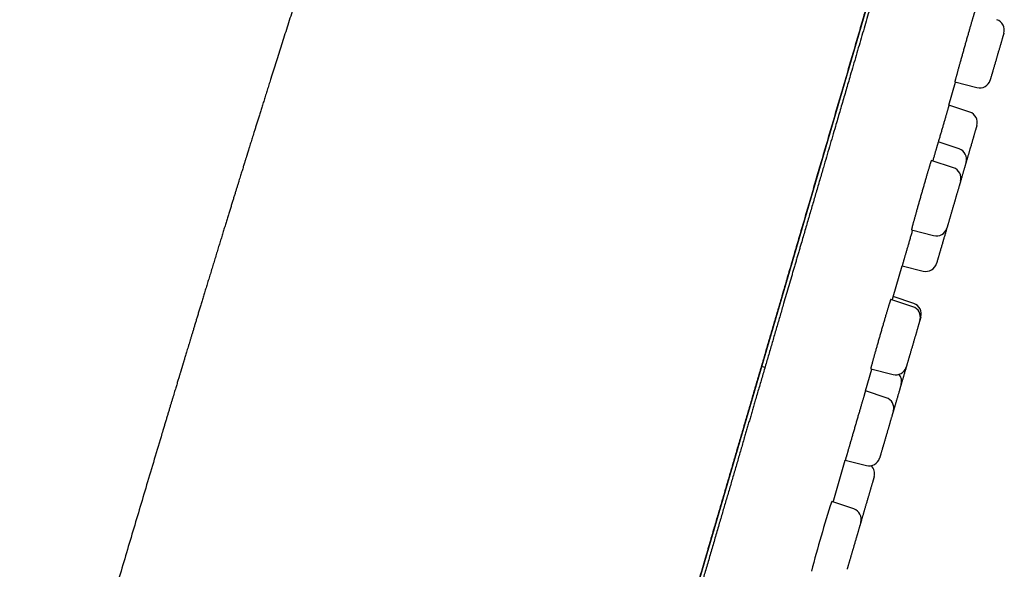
# Model space of a CAD drawing. Header units: millimetres. Extents: x 8 to 486, y 12 to 546.
# Tile 120 of 121: x 438 to 483, y 497 to 522. Entities that reach past the tile are written whole.
import ezdxf

# ---------------------------------------------------------------- set-up
doc = ezdxf.new("R2010")
doc.units = ezdxf.units.MM

msp = doc.modelspace()

# ---------------------------------------------------------------- linework, layer by layer
at = {"color": 7, "linetype": 'Continuous', "lineweight": 30}
for p, q in [((481.569, 538.907), (459.395, 463.128)), ((480.606, 518.258), (480.911, 519.313)), ((480.871, 519.323), (481.887, 519.064)), ((481.558, 517.942), (480.606, 518.258)), ((481.067, 516.263), (480.115, 516.578)), ((480.813, 515.397), (479.796, 515.733)), ((478.886, 512.553), (479.905, 512.293)), ((478.051, 509.501), (478.467, 510.92)), ((478.465, 510.92), (479.431, 510.674)), ((478.997, 509.188), (478.046, 509.503)), ((478.955, 509.045), (477.941, 509.381)), ((472.185, 506.266), (472.031, 506.31)), ((476.792, 505.196), (477.082, 506.188)), ((477.025, 506.202), (478.047, 505.942)), ((477.737, 504.884), (476.787, 505.198)), ((444.641, 503.38), (444.641, 503.379)), ((475.303, 500.109), (475.864, 502.026)), ((475.862, 502.027), (476.829, 501.78)), ((476.249, 499.796), (475.239, 500.13))]:
    msp.add_line(p, q, dxfattribs=at)
for centre, radius, start, end in [((482.638, 521.693), 0.5, 343.69, 71.69), ((482.01, 519.548), 0.5, 255.69, 343.69), ((481.401, 517.468), 0.5, 343.69, 71.69), ((480.91, 515.788), 0.5, 343.69, 71.69), ((480.656, 514.922), 0.5, 343.69, 71.69), ((480.029, 512.777), 0.5, 255.69, 343.69), ((479.555, 511.158), 0.5, 255.69, 343.69), ((478.84, 508.714), 0.5, 343.69, 71.69), ((478.798, 508.571), 0.5, 343.69, 71.69), ((478.17, 506.426), 0.5, 255.69, 343.69), ((477.937, 505.629), 0.5, 343.69, 39.9086), ((477.58, 504.409), 0.5, 343.69, 71.69), ((476.953, 502.264), 0.5, 255.69, 343.69), ((476.703, 501.413), 0.5, 343.69, 46.1978), ((534.078, 481.264), 61.789, 162.22231, 165.28991), ((476.091, 499.321), 0.5, 343.69, 71.69)]:
    msp.add_arc(centre, radius, start, end, dxfattribs=at)
for points, knots in [([(459.399, 463.141), (459.428, 463.239), (459.489, 463.447), (459.583, 463.772), (459.682, 464.109), (459.781, 464.448), (459.88, 464.786), (459.98, 465.127), (460.087, 465.491), (460.2, 465.88), (460.321, 466.293), (460.443, 466.708), (460.565, 467.126), (460.688, 467.546), (460.811, 467.967), (460.935, 468.39), (461.059, 468.814), (461.183, 469.24), (461.308, 469.666), (461.433, 470.094), (461.556, 470.514), (461.677, 470.926), (461.795, 471.33), (461.913, 471.735), (462.032, 472.139), (462.156, 472.565), (462.287, 473.011), (462.423, 473.478), (462.56, 473.944), (462.696, 474.41), (462.832, 474.874), (462.967, 475.337), (463.099, 475.787), (463.226, 476.221), (463.349, 476.642), (463.472, 477.061), (463.594, 477.478), (463.715, 477.893), (463.836, 478.307), (463.957, 478.718), (464.076, 479.127), (464.195, 479.534), (464.314, 479.939), (464.432, 480.341), (464.555, 480.765), (464.685, 481.208), (464.821, 481.672), (464.956, 482.133), (465.091, 482.594), (465.226, 483.057), (465.362, 483.521), (465.496, 483.98), (465.629, 484.434), (465.76, 484.883), (465.89, 485.327), (466.015, 485.754), (466.135, 486.164), (466.25, 486.557), (466.364, 486.946), (466.476, 487.33), (466.587, 487.709), (466.704, 488.107), (466.826, 488.525), (466.953, 488.961), (467.079, 489.389), (467.202, 489.81), (467.322, 490.222), (467.44, 490.623), (467.555, 491.015), (467.667, 491.4), (467.778, 491.78), (467.888, 492.154), (467.996, 492.523), (468.101, 492.884), (468.205, 493.237), (468.305, 493.58), (468.403, 493.914), (468.498, 494.238), (468.59, 494.554), (468.681, 494.865), (468.77, 495.17), (468.858, 495.468), (468.943, 495.759), (469.025, 496.042), (469.106, 496.316), (469.184, 496.583), (469.257, 496.832), (469.325, 497.064), (469.388, 497.281), (469.449, 497.491), (469.509, 497.694), (469.567, 497.891), (469.623, 498.083), (469.678, 498.271), (469.771, 498.591), (469.905, 499.046), (470.071, 499.615), (470.232, 500.164), (470.387, 500.694), (470.543, 501.226), (470.7, 501.762), (470.858, 502.304), (471.018, 502.85), (471.178, 503.397), (471.338, 503.946), (471.499, 504.495), (471.66, 505.045), (471.821, 505.595), (471.983, 506.147), (472.144, 506.698), (472.305, 507.25), (472.467, 507.802), (472.629, 508.354), (472.79, 508.906), (472.931, 509.387), (473.051, 509.797), (473.151, 510.138), (473.251, 510.482), (473.353, 510.831), (473.456, 511.182), (473.56, 511.536), (473.664, 511.893), (473.77, 512.254), (473.879, 512.627), (473.991, 513.01), (474.106, 513.404), (474.223, 513.803), (474.341, 514.207), (474.461, 514.615), (474.581, 515.027), (474.699, 515.431), (474.815, 515.828), (474.929, 516.216), (475.044, 516.607), (475.159, 517.001), (475.275, 517.398), (475.392, 517.797), (475.51, 518.2), (475.628, 518.604), (475.747, 519.011), (475.867, 519.42), (475.987, 519.83), (476.105, 520.235), (476.222, 520.633), (476.336, 521.024), (476.451, 521.417), (476.566, 521.811), (476.678, 522.193), (476.786, 522.563), (476.891, 522.922), (476.996, 523.281), (477.101, 523.64), (477.206, 523.997), (477.31, 524.351), (477.413, 524.704), (477.516, 525.056), (477.619, 525.409), (477.723, 525.765), (477.827, 526.12), (477.93, 526.471), (478.031, 526.816), (478.13, 527.154), (478.227, 527.485), (478.327, 527.827), (478.43, 528.179), (478.535, 528.54), (478.638, 528.893), (478.739, 529.236), (478.837, 529.571), (478.931, 529.891), (479.02, 530.197), (479.106, 530.49), (479.189, 530.775), (479.271, 531.053), (479.35, 531.325), (479.428, 531.591), (479.504, 531.851), (479.578, 532.104), (479.65, 532.35), (479.72, 532.59), (479.788, 532.823), (479.855, 533.049), (479.92, 533.272), (479.984, 533.492), (480.048, 533.709), (480.109, 533.919), (480.169, 534.122), (480.226, 534.319), (480.282, 534.51), (480.336, 534.694), (480.388, 534.873), (480.439, 535.045), (480.488, 535.212), (480.535, 535.373), (480.577, 535.518), (480.615, 535.647), (480.649, 535.762), (480.681, 535.874), (480.713, 535.982), (480.744, 536.088), (480.772, 536.184), (480.798, 536.272), (480.822, 536.354), (480.846, 536.437), (480.871, 536.521), (480.895, 536.605), (480.92, 536.69), (480.946, 536.779), (480.973, 536.872), (481.001, 536.967), (481.029, 537.063), (481.057, 537.158), (481.085, 537.254), (481.113, 537.349), (481.141, 537.444), (481.168, 537.538), (481.195, 537.631), (481.222, 537.722), (481.248, 537.812), (481.274, 537.899), (481.299, 537.985), (481.322, 538.064), (481.344, 538.137), (481.363, 538.205), (481.382, 538.27), (481.401, 538.334), (481.419, 538.395), (481.436, 538.453), (481.452, 538.508), (481.467, 538.559), (481.481, 538.608), (481.495, 538.654), (481.508, 538.699), (481.521, 538.742), (481.533, 538.783), (481.543, 538.821), (481.553, 538.854), (481.562, 538.882), (481.569, 538.907), (481.572, 538.919), (481.574, 538.925)], [0, 0, 0, 0, 0.004494, 0.009543, 0.01456, 0.019457, 0.024323, 0.029159, 0.033965, 0.039646, 0.045284, 0.050879, 0.056431, 0.061939, 0.067404, 0.072827, 0.078206, 0.083541, 0.088834, 0.094084, 0.09929, 0.104159, 0.10899, 0.113783, 0.118537, 0.123252, 0.128661, 0.134018, 0.139323, 0.144577, 0.14978, 0.154931, 0.160031, 0.164661, 0.169248, 0.173791, 0.178291, 0.182748, 0.187162, 0.191533, 0.19586, 0.200145, 0.204386, 0.208583, 0.212738, 0.217579, 0.22236, 0.227081, 0.231742, 0.236511, 0.241215, 0.245855, 0.25043, 0.254941, 0.259387, 0.263769, 0.267729, 0.271635, 0.275486, 0.279284, 0.283027, 0.286716, 0.291071, 0.295348, 0.299547, 0.303668, 0.307711, 0.311605, 0.315425, 0.319169, 0.322838, 0.326496, 0.330076, 0.333578, 0.337002, 0.340348, 0.343558, 0.346693, 0.349752, 0.352736, 0.355704, 0.358593, 0.361403, 0.364136, 0.366789, 0.369365, 0.371862, 0.374016, 0.376108, 0.378138, 0.380105, 0.382011, 0.383855, 0.38566, 0.387466, 0.393158, 0.398877, 0.404005, 0.409154, 0.414324, 0.419515, 0.424832, 0.430172, 0.435533, 0.440916, 0.44632, 0.451746, 0.457194, 0.462663, 0.468154, 0.473666, 0.4792, 0.484756, 0.490333, 0.495932, 0.499392, 0.502861, 0.506378, 0.509958, 0.513601, 0.517241, 0.520942, 0.524704, 0.528527, 0.532614, 0.536769, 0.540991, 0.545281, 0.549638, 0.554062, 0.558555, 0.562732, 0.566966, 0.571257, 0.575604, 0.580008, 0.584469, 0.588987, 0.593562, 0.598193, 0.602881, 0.607626, 0.612427, 0.617006, 0.621636, 0.626316, 0.631046, 0.635827, 0.640207, 0.644629, 0.649093, 0.653598, 0.658144, 0.66265, 0.667196, 0.671782, 0.676408, 0.681169, 0.68597, 0.690753, 0.695497, 0.700203, 0.704869, 0.709496, 0.714846, 0.720142, 0.725385, 0.730575, 0.735713, 0.740797, 0.745542, 0.75024, 0.75489, 0.759494, 0.76405, 0.768615, 0.773131, 0.777599, 0.782019, 0.78639, 0.790714, 0.794988, 0.799215, 0.803591, 0.807913, 0.812183, 0.8164, 0.820563, 0.824674, 0.828731, 0.832736, 0.836687, 0.840585, 0.844431, 0.848223, 0.851165, 0.854075, 0.856952, 0.859796, 0.862607, 0.865394, 0.867611, 0.869893, 0.872241, 0.874655, 0.877134, 0.879679, 0.88229, 0.885238, 0.888265, 0.891371, 0.894557, 0.897822, 0.901167, 0.904591, 0.908095, 0.911678, 0.915341, 0.919015, 0.922766, 0.926594, 0.930498, 0.933871, 0.937299, 0.940782, 0.944321, 0.947914, 0.951563, 0.955054, 0.958594, 0.962183, 0.96582, 0.969507, 0.97368, 0.977914, 0.982209, 0.986565, 0.990982, 0.995461, 1, 1, 1, 1]), ([(481.761, 538.993), (481.761, 538.993), (481.76, 538.991), (481.757, 538.98), (481.752, 538.963), (481.745, 538.938), (481.735, 538.906), (481.724, 538.868), (481.711, 538.823), (481.696, 538.772), (481.679, 538.713), (481.66, 538.648), (481.639, 538.576), (481.616, 538.497), (481.596, 538.429), (481.58, 538.375), (481.569, 538.338), (481.558, 538.3), (481.546, 538.261), (481.534, 538.219), (481.522, 538.176), (481.509, 538.131), (481.488, 538.061), (481.459, 537.963), (481.421, 537.832), (481.38, 537.693), (481.337, 537.546), (481.292, 537.392), (481.245, 537.23), (481.196, 537.064), (481.147, 536.897), (481.098, 536.728), (481.047, 536.553), (480.994, 536.371), (480.939, 536.183), (480.893, 536.027), (480.858, 535.907), (480.834, 535.825), (480.81, 535.743), (480.785, 535.659), (480.76, 535.575), (480.735, 535.489), (480.695, 535.352), (480.639, 535.161), (480.569, 534.919), (480.499, 534.68), (480.43, 534.444), (480.359, 534.203), (480.282, 533.94), (480.198, 533.653), (480.107, 533.343), (480.014, 533.024), (479.918, 532.696), (479.82, 532.36), (479.732, 532.059), (479.655, 531.797), (479.59, 531.575), (479.525, 531.351), (479.458, 531.123), (479.391, 530.893), (479.322, 530.66), (479.245, 530.395), (479.157, 530.096), (479.059, 529.761), (478.96, 529.422), (478.858, 529.074), (478.754, 528.719), (478.648, 528.356), (478.54, 527.987), (478.431, 527.612), (478.319, 527.232), (478.207, 526.846), (478.092, 526.456), (477.976, 526.06), (477.859, 525.66), (477.741, 525.255), (477.621, 524.846), (477.501, 524.435), (477.38, 524.022), (477.259, 523.607), (477.136, 523.187), (477.011, 522.761), (476.884, 522.327), (476.755, 521.885), (476.624, 521.439), (476.492, 520.989), (476.359, 520.534), (476.225, 520.074), (476.103, 519.657), (475.994, 519.283), (475.898, 518.955), (475.801, 518.626), (475.704, 518.295), (475.607, 517.962), (475.509, 517.627), (475.398, 517.249), (475.275, 516.827), (475.138, 516.359), (475, 515.888), (474.853, 515.385), (474.695, 514.847), (474.528, 514.274), (474.359, 513.698), (474.189, 513.117), (474.018, 512.531), (473.884, 512.075), (473.789, 511.751), (473.734, 511.56), (473.678, 511.369), (473.622, 511.177), (473.566, 510.986), (473.509, 510.794), (473.453, 510.602), (473.376, 510.339), (473.279, 510.005), (473.16, 509.6), (473.028, 509.147), (472.881, 508.647), (472.721, 508.099), (472.56, 507.548), (472.398, 506.996), (472.236, 506.441), (472.073, 505.884), (471.909, 505.325), (471.778, 504.878), (471.68, 504.543), (471.616, 504.322), (471.551, 504.102), (471.488, 503.886), (471.426, 503.674), (471.365, 503.464), (471.303, 503.255), (471.209, 502.933), (471.083, 502.5), (470.923, 501.954), (470.763, 501.408), (470.603, 500.86), (470.442, 500.312), (470.282, 499.764), (470.116, 499.196), (469.944, 498.61), (469.767, 498.004), (469.59, 497.398), (469.412, 496.791), (469.293, 496.386), (469.234, 496.183)], [0, 0, 0, 0, 0.008202, 0.016396, 0.024583, 0.032764, 0.040941, 0.048968, 0.056994, 0.06502, 0.073047, 0.081076, 0.089108, 0.097145, 0.105188, 0.10835, 0.111513, 0.114678, 0.117925, 0.121282, 0.124636, 0.12799, 0.131342, 0.140042, 0.148735, 0.157422, 0.166105, 0.174786, 0.183466, 0.192147, 0.200107, 0.20807, 0.216037, 0.22401, 0.231991, 0.239979, 0.243217, 0.246454, 0.249688, 0.252922, 0.256154, 0.259385, 0.262614, 0.27149, 0.28036, 0.288275, 0.296187, 0.304098, 0.312009, 0.321428, 0.330851, 0.340279, 0.349716, 0.359162, 0.36862, 0.374524, 0.380424, 0.386319, 0.39221, 0.398097, 0.40398, 0.409862, 0.417945, 0.426025, 0.434104, 0.442183, 0.450428, 0.458675, 0.466926, 0.475183, 0.483447, 0.491719, 0.5, 0.508265, 0.51652, 0.524767, 0.533007, 0.541242, 0.549325, 0.557405, 0.565484, 0.573563, 0.581808, 0.590055, 0.598307, 0.606563, 0.614827, 0.623099, 0.63138, 0.637161, 0.642937, 0.648709, 0.654476, 0.66024, 0.666002, 0.67176, 0.679675, 0.687588, 0.695499, 0.70341, 0.712829, 0.722252, 0.73168, 0.741116, 0.750563, 0.760021, 0.763066, 0.76611, 0.769153, 0.772194, 0.775235, 0.778274, 0.781312, 0.784349, 0.790711, 0.797068, 0.803424, 0.811933, 0.820439, 0.828946, 0.837454, 0.845964, 0.854478, 0.862999, 0.871526, 0.874879, 0.878232, 0.881588, 0.884863, 0.888028, 0.891192, 0.894355, 0.897516, 0.905722, 0.913922, 0.922118, 0.93031, 0.9385, 0.946689, 0.954879, 0.963891, 0.972907, 0.98193, 0.99096, 1, 1, 1, 1]), ([(454.162, 533.529), (454.161, 533.524), (454.138, 533.457), (454.095, 533.328), (454.031, 533.142), (453.969, 532.957), (453.908, 532.775), (453.831, 532.549), (453.741, 532.281), (453.638, 531.974), (453.538, 531.674), (453.44, 531.382), (453.358, 531.138), (453.292, 530.94), (453.241, 530.787), (453.191, 530.636), (453.142, 530.488), (453.095, 530.346), (453.05, 530.212), (453.009, 530.087), (452.97, 529.97), (452.933, 529.86), (452.9, 529.758), (452.869, 529.665), (452.84, 529.579), (452.815, 529.503), (452.792, 529.433), (452.771, 529.368), (452.746, 529.294), (452.719, 529.211), (452.688, 529.119), (452.657, 529.025), (452.625, 528.926), (452.589, 528.818), (452.552, 528.704), (452.512, 528.584), (452.471, 528.458), (452.427, 528.324), (452.38, 528.181), (452.33, 528.031), (452.278, 527.872), (452.224, 527.705), (452.166, 527.53), (452.106, 527.346), (452.044, 527.156), (451.979, 526.958), (451.913, 526.753), (451.843, 526.54), (451.773, 526.325), (451.703, 526.107), (451.631, 525.888), (451.558, 525.662), (451.483, 525.432), (451.408, 525.2), (451.334, 524.969), (451.239, 524.676), (451.126, 524.323), (450.993, 523.912), (450.86, 523.496), (450.725, 523.075), (450.589, 522.652), (450.456, 522.234), (450.325, 521.823), (450.196, 521.417), (450.069, 521.019), (449.945, 520.626), (449.823, 520.24), (449.703, 519.861), (449.599, 519.53), (449.509, 519.247), (449.435, 519.01), (449.361, 518.776), (449.289, 518.546), (449.219, 518.323), (449.152, 518.11), (449.088, 517.907), (449.028, 517.714), (448.97, 517.528), (448.913, 517.348), (448.859, 517.175), (448.811, 517.02), (448.767, 516.881), (448.729, 516.758), (448.692, 516.64), (448.657, 516.526), (448.622, 516.416), (448.593, 516.322), (448.57, 516.247), (448.552, 516.192), (448.538, 516.145), (448.526, 516.106), (448.517, 516.077), (448.511, 516.057), (448.506, 516.043), (448.502, 516.03), (448.497, 516.014), (448.49, 515.991), (448.48, 515.96), (448.468, 515.919), (448.453, 515.871), (448.436, 515.817), (448.416, 515.755), (448.395, 515.687), (448.372, 515.613), (448.347, 515.533), (448.32, 515.446), (448.291, 515.353), (448.261, 515.253), (448.228, 515.148), (448.193, 515.037), (448.157, 514.919), (448.118, 514.794), (448.077, 514.661), (448.034, 514.521), (447.988, 514.374), (447.94, 514.22), (447.891, 514.059), (447.839, 513.891), (447.785, 513.717), (447.729, 513.535), (447.671, 513.347), (447.611, 513.152), (447.548, 512.95), (447.484, 512.742), (447.419, 512.528), (447.351, 512.309), (447.282, 512.083), (447.21, 511.849), (447.136, 511.609), (447.061, 511.363), (446.985, 511.114), (446.908, 510.864), (446.832, 510.615), (446.757, 510.37), (446.685, 510.134), (446.615, 509.907), (446.549, 509.688), (446.484, 509.476), (446.422, 509.271), (446.362, 509.074), (446.304, 508.884), (446.249, 508.702), (446.195, 508.527), (446.144, 508.357), (446.094, 508.193), (446.046, 508.034), (446, 507.882), (445.956, 507.737), (445.914, 507.6), (445.874, 507.469), (445.835, 507.34), (445.797, 507.213), (445.759, 507.09), (445.725, 506.975), (445.693, 506.87), (445.664, 506.774), (445.637, 506.687), (445.615, 506.611), (445.595, 506.547), (445.579, 506.493), (445.565, 506.447), (445.553, 506.407), (445.543, 506.374), (445.535, 506.347), (445.529, 506.328), (445.525, 506.314), (445.523, 506.309), (445.521, 506.3), (445.519, 506.293), (445.517, 506.287), (445.515, 506.281), (445.514, 506.276), (445.513, 506.274), (445.512, 506.269), (445.509, 506.261), (445.506, 506.25), (445.502, 506.236), (445.496, 506.216), (445.487, 506.188), (445.476, 506.151), (445.463, 506.107), (445.448, 506.057), (445.43, 506), (445.411, 505.936), (445.39, 505.866), (445.367, 505.789), (445.342, 505.706), (445.315, 505.617), (445.287, 505.525), (445.258, 505.428), (445.226, 505.325), (445.194, 505.216), (445.158, 505.098), (445.12, 504.972), (445.079, 504.837), (445.037, 504.695), (444.992, 504.547), (444.945, 504.392), (444.898, 504.233), (444.849, 504.071), (444.8, 503.907), (444.748, 503.736), (444.695, 503.559), (444.659, 503.44), (444.641, 503.379)], [0, 0, 0, 0, 0.000442, 0.006602, 0.012751, 0.018822, 0.024814, 0.030727, 0.041088, 0.051195, 0.061046, 0.07064, 0.079975, 0.085089, 0.090122, 0.095073, 0.099941, 0.104671, 0.10905, 0.11316, 0.117001, 0.12057, 0.123933, 0.127012, 0.129808, 0.132319, 0.134548, 0.136658, 0.138748, 0.141812, 0.14483, 0.147826, 0.151053, 0.154574, 0.158392, 0.162263, 0.166399, 0.1708, 0.175467, 0.180401, 0.185604, 0.191076, 0.196818, 0.202831, 0.209118, 0.215559, 0.222266, 0.22924, 0.236483, 0.243427, 0.250605, 0.258017, 0.265634, 0.273244, 0.280804, 0.288315, 0.301956, 0.315427, 0.328728, 0.342787, 0.356645, 0.370301, 0.383752, 0.396994, 0.410027, 0.422848, 0.435453, 0.447841, 0.460009, 0.467856, 0.475607, 0.483262, 0.490778, 0.498071, 0.505135, 0.511632, 0.517922, 0.524001, 0.529869, 0.535526, 0.540969, 0.545096, 0.549091, 0.552953, 0.556681, 0.560276, 0.563729, 0.565818, 0.567629, 0.569163, 0.57042, 0.571399, 0.571973, 0.572379, 0.57279, 0.573303, 0.573918, 0.575023, 0.576355, 0.577913, 0.579698, 0.581711, 0.583951, 0.586347, 0.588959, 0.591787, 0.594832, 0.598095, 0.601511, 0.605137, 0.608975, 0.613025, 0.617376, 0.621949, 0.626745, 0.631764, 0.637008, 0.642476, 0.64817, 0.654078, 0.660213, 0.666575, 0.673165, 0.679985, 0.686908, 0.694054, 0.701424, 0.709019, 0.716841, 0.724889, 0.733099, 0.741149, 0.749365, 0.757356, 0.765123, 0.772454, 0.779571, 0.786473, 0.793158, 0.799626, 0.805766, 0.811696, 0.817414, 0.82292, 0.82832, 0.833498, 0.838454, 0.843188, 0.847699, 0.851988, 0.856055, 0.860407, 0.864472, 0.868251, 0.871745, 0.874957, 0.877888, 0.880543, 0.882641, 0.884535, 0.886231, 0.887737, 0.889066, 0.890234, 0.89127, 0.89221, 0.893626, 0.89497, 0.89624, 0.897439, 0.898564, 0.899868, 0.900172, 0.900469, 0.900793, 0.901174, 0.901629, 0.902171, 0.903157, 0.904363, 0.905796, 0.907459, 0.909347, 0.911468, 0.913824, 0.916415, 0.919243, 0.922307, 0.925414, 0.928733, 0.932265, 0.936008, 0.939965, 0.944394, 0.949064, 0.953975, 0.959127, 0.964521, 0.970157, 0.975693, 0.981445, 0.987413, 0.993598, 1, 1, 1, 1]), ([(481.774, 522.505), (481.774, 522.505), (481.773, 522.506), (481.772, 522.502), (481.769, 522.493), (481.764, 522.479), (481.758, 522.459), (481.751, 522.435), (481.742, 522.407), (481.732, 522.374), (481.721, 522.336), (481.708, 522.293), (481.694, 522.245), (481.679, 522.194), (481.663, 522.139), (481.646, 522.081), (481.628, 522.018), (481.609, 521.952), (481.588, 521.881), (481.567, 521.808), (481.546, 521.733), (481.524, 521.656), (481.501, 521.577), (481.477, 521.494), (481.453, 521.408), (481.428, 521.322), (481.403, 521.235), (481.379, 521.148), (481.353, 521.06), (481.328, 520.97), (481.302, 520.879), (481.277, 520.79), (481.252, 520.701), (481.227, 520.614), (481.203, 520.527), (481.178, 520.44), (481.154, 520.354), (481.131, 520.272), (481.109, 520.194), (481.088, 520.119), (481.067, 520.045), (481.047, 519.972), (481.028, 519.902), (481.009, 519.834), (480.991, 519.769), (480.974, 519.709), (480.958, 519.652), (480.944, 519.601), (480.931, 519.552), (480.919, 519.508), (480.908, 519.468), (480.898, 519.432), (480.89, 519.402), (480.884, 519.377), (480.878, 519.356), (480.874, 519.34), (480.872, 519.329), (480.871, 519.324), (480.871, 519.324), (480.871, 519.324)], [0, 0, 0, 0, 0.0064488, 0.0240975, 0.0417326, 0.05988, 0.0780422, 0.0961896, 0.1138233, 0.1314706, 0.1491043, 0.1672503, 0.185411, 0.203557, 0.2211898, 0.2388362, 0.256469, 0.2746139, 0.2927737, 0.3109187, 0.3285515, 0.3461978, 0.3638306, 0.3819755, 0.4001352, 0.4182801, 0.4359138, 0.4535611, 0.4711948, 0.4893407, 0.5075013, 0.5256471, 0.5432822, 0.5609308, 0.5785659, 0.5967131, 0.6148752, 0.6330224, 0.6498648, 0.6667546, 0.684391, 0.702041, 0.7196774, 0.737826, 0.7559895, 0.7741381, 0.7917745, 0.8094245, 0.8270608, 0.8452095, 0.863373, 0.8815217, 0.8991576, 0.916807, 0.9344429, 0.9525911, 0.970754, 0.9889022, 1, 1, 1, 1]), ([(483.117, 521.552), (483.117, 521.552), (483.117, 521.552), (483.117, 521.551), (483.116, 521.547), (483.114, 521.54), (483.11, 521.527), (483.104, 521.507), (483.096, 521.48), (483.087, 521.448), (483.077, 521.413), (483.067, 521.379), (483.057, 521.346), (483.047, 521.311), (483.036, 521.274), (483.024, 521.234), (483.012, 521.191), (482.998, 521.143), (482.982, 521.088), (482.964, 521.026), (482.945, 520.963), (482.926, 520.897), (482.906, 520.828), (482.885, 520.758), (482.864, 520.687), (482.843, 520.615), (482.825, 520.552), (482.809, 520.499), (482.796, 520.455), (482.784, 520.411), (482.771, 520.367), (482.754, 520.311), (482.735, 520.244), (482.712, 520.166), (482.689, 520.09), (482.668, 520.015), (482.654, 519.968), (482.647, 519.944)], [0, 0, 0, 0, 0.011182, 0.030676, 0.050278, 0.07002, 0.106149, 0.142004, 0.177791, 0.213718, 0.249991, 0.275838, 0.301514, 0.327096, 0.352658, 0.378276, 0.404027, 0.429983, 0.462677, 0.495091, 0.527377, 0.559689, 0.592179, 0.624999, 0.657693, 0.690107, 0.722393, 0.741769, 0.761188, 0.780682, 0.800284, 0.820026, 0.856193, 0.892066, 0.927853, 0.963762, 1, 1, 1, 1]), ([(482.647, 519.944), (482.642, 519.928), (482.632, 519.894), (482.618, 519.847), (482.605, 519.801), (482.592, 519.758), (482.58, 519.716), (482.569, 519.677), (482.557, 519.636), (482.545, 519.596), (482.533, 519.556), (482.523, 519.522), (482.514, 519.491), (482.507, 519.465), (482.5, 519.444), (482.496, 519.427), (482.492, 519.415), (482.49, 519.41), (482.49, 519.408), (482.49, 519.408), (482.49, 519.408)], [0, 0, 0, 0, 0.051746, 0.103134, 0.154314, 0.205437, 0.256654, 0.308116, 0.35997, 0.425356, 0.490182, 0.554753, 0.619374, 0.684353, 0.749991, 0.815378, 0.880204, 0.944774, 0.983527, 1, 1, 1, 1]), ([(480.606, 518.258), (480.606, 518.258), (480.606, 518.259), (480.605, 518.255), (480.603, 518.248), (480.599, 518.235), (480.594, 518.218), (480.588, 518.196), (480.58, 518.168), (480.57, 518.136), (480.559, 518.099), (480.548, 518.058), (480.534, 518.013), (480.52, 517.963), (480.504, 517.909), (480.487, 517.85), (480.469, 517.788), (480.451, 517.724), (480.431, 517.656), (480.41, 517.585), (480.389, 517.51), (480.366, 517.432), (480.343, 517.352), (480.319, 517.271), (480.295, 517.189), (480.271, 517.104), (480.245, 517.017), (480.22, 516.928), (480.194, 516.841), (480.169, 516.755), (480.153, 516.699), (480.145, 516.671)], [0, 0, 0, 0, 0.001226, 0.037552, 0.073849, 0.109121, 0.144419, 0.179691, 0.215987, 0.252313, 0.288609, 0.323881, 0.35918, 0.394452, 0.430748, 0.467074, 0.50337, 0.538642, 0.573941, 0.609213, 0.64551, 0.681836, 0.718133, 0.753405, 0.788705, 0.823978, 0.860275, 0.896602, 0.932899, 0.966403, 1, 1, 1, 1]), ([(481.881, 517.327), (481.881, 517.327), (481.881, 517.327), (481.88, 517.322), (481.877, 517.314), (481.874, 517.303), (481.87, 517.289), (481.865, 517.273), (481.859, 517.251), (481.851, 517.224), (481.841, 517.19), (481.83, 517.152), (481.818, 517.11), (481.804, 517.064), (481.789, 517.014), (481.774, 516.96), (481.757, 516.904), (481.742, 516.853), (481.729, 516.807), (481.718, 516.77), (481.707, 516.731), (481.695, 516.691), (481.68, 516.639), (481.661, 516.574), (481.638, 516.496), (481.615, 516.417), (481.591, 516.336), (481.575, 516.282), (481.567, 516.255)], [0, 0, 0, 0, 0.0344615, 0.0686965, 0.1028047, 0.1368871, 0.1710448, 0.2053783, 0.2399866, 0.2835777, 0.3267959, 0.3698434, 0.412925, 0.4562449, 0.5000041, 0.5435953, 0.5868135, 0.629861, 0.655696, 0.6815876, 0.7075795, 0.7337154, 0.7600379, 0.8082596, 0.8560901, 0.9038054, 0.9516836, 1, 1, 1, 1]), ([(480.114, 516.577), (480.114, 516.577), (480.115, 516.578), (480.113, 516.574), (480.111, 516.565), (480.106, 516.551), (480.101, 516.531), (480.094, 516.507), (480.085, 516.478), (480.075, 516.445), (480.064, 516.407), (480.052, 516.365), (480.038, 516.317), (480.023, 516.266), (480.007, 516.211), (479.99, 516.153), (479.972, 516.09), (479.953, 516.024), (479.932, 515.954), (479.911, 515.881), (479.889, 515.806), (479.873, 515.749), (479.863, 515.717), (479.862, 515.711)], [0, 0, 0, 0, 0.0184496, 0.0688649, 0.1192415, 0.1710814, 0.2229635, 0.2748033, 0.3251793, 0.375594, 0.42597, 0.4778092, 0.5296906, 0.5815298, 0.6319056, 0.6823201, 0.7326958, 0.7845348, 0.836416, 0.888255, 0.9386311, 0.989046, 1, 1, 1, 1]), ([(480.145, 516.671), (480.137, 516.642), (480.127, 516.61), (480.118, 516.579), (480.118, 516.577)], [0, 0, 0, 0, 0.928818, 1, 1, 1, 1]), ([(481.567, 516.255), (481.562, 516.236), (481.55, 516.197), (481.534, 516.14), (481.517, 516.083), (481.5, 516.026), (481.484, 515.97), (481.468, 515.915), (481.45, 515.856), (481.432, 515.793), (481.413, 515.728), (481.399, 515.681), (481.392, 515.655), (481.39, 515.65)], [0, 0, 0, 0, 0.0903012, 0.179979, 0.2692935, 0.358508, 0.4478865, 0.5376917, 0.6281826, 0.7422873, 0.8554156, 0.9680973, 1, 1, 1, 1]), ([(479.796, 515.733), (479.796, 515.733), (479.795, 515.733), (479.793, 515.727), (479.789, 515.717), (479.784, 515.701), (479.777, 515.681), (479.769, 515.656), (479.76, 515.625), (479.749, 515.59), (479.737, 515.55), (479.724, 515.507), (479.709, 515.459), (479.694, 515.407), (479.677, 515.351), (479.659, 515.29), (479.64, 515.226), (479.62, 515.159), (479.6, 515.089), (479.579, 515.016), (479.556, 514.94), (479.533, 514.86), (479.51, 514.779), (479.486, 514.696), (479.462, 514.612), (479.437, 514.527), (479.412, 514.439), (479.386, 514.349), (479.36, 514.26), (479.335, 514.171), (479.31, 514.083), (479.284, 513.994), (479.259, 513.905), (479.234, 513.815), (479.209, 513.728), (479.185, 513.643), (479.161, 513.56), (479.138, 513.478), (479.116, 513.397), (479.094, 513.319), (479.072, 513.243), (479.052, 513.171), (479.033, 513.103), (479.015, 513.037), (478.998, 512.974), (478.981, 512.915), (478.966, 512.86), (478.953, 512.811), (478.941, 512.766), (478.929, 512.725), (478.919, 512.687), (478.91, 512.653), (478.903, 512.624), (478.897, 512.6), (478.892, 512.58), (478.888, 512.566), (478.887, 512.557), (478.886, 512.553), (478.886, 512.553), (478.887, 512.553)], [0, 0, 0, 0, 0.011785, 0.029947, 0.048095, 0.06573, 0.083378, 0.101013, 0.11916, 0.137321, 0.155468, 0.173102, 0.190748, 0.208382, 0.226527, 0.244688, 0.262833, 0.280465, 0.298111, 0.315743, 0.333888, 0.352047, 0.370191, 0.387823, 0.405468, 0.4231, 0.441244, 0.459403, 0.477547, 0.495179, 0.512825, 0.530458, 0.548602, 0.566762, 0.584906, 0.60254, 0.620187, 0.637821, 0.655967, 0.674128, 0.692274, 0.709909, 0.727557, 0.745192, 0.76334, 0.781502, 0.799649, 0.816493, 0.833384, 0.851019, 0.868668, 0.886303, 0.90445, 0.922612, 0.94076, 0.958395, 0.976043, 0.993678, 1, 1, 1, 1]), ([(481.39, 515.648), (481.39, 515.648), (481.39, 515.648), (481.389, 515.646), (481.388, 515.642), (481.386, 515.635), (481.382, 515.622), (481.376, 515.602), (481.368, 515.575), (481.359, 515.543), (481.349, 515.508), (481.339, 515.474), (481.329, 515.441), (481.319, 515.406), (481.308, 515.369), (481.296, 515.329), (481.284, 515.286), (481.27, 515.238), (481.254, 515.183), (481.236, 515.122), (481.217, 515.058), (481.198, 514.992), (481.178, 514.923), (481.157, 514.854), (481.144, 514.807), (481.137, 514.784)], [0, 0, 0, 0, 0.017029, 0.046717, 0.076569, 0.106634, 0.161655, 0.216258, 0.270758, 0.325471, 0.380712, 0.420074, 0.459176, 0.498134, 0.537063, 0.576077, 0.615293, 0.654822, 0.704611, 0.753974, 0.803143, 0.85235, 0.90183, 0.951811, 1, 1, 1, 1]), ([(481.136, 514.781), (481.136, 514.781), (481.136, 514.781), (481.134, 514.774), (481.131, 514.762), (481.126, 514.746), (481.12, 514.724), (481.112, 514.699), (481.104, 514.672), (481.097, 514.647), (481.091, 514.625), (481.084, 514.602), (481.076, 514.577), (481.066, 514.542), (481.053, 514.498), (481.037, 514.441), (481.019, 514.38), (481, 514.315), (480.981, 514.252), (480.965, 514.195), (480.949, 514.143), (480.934, 514.089), (480.918, 514.035), (480.902, 513.98), (480.885, 513.923), (480.867, 513.861), (480.847, 513.793), (480.826, 513.72), (480.804, 513.648), (480.783, 513.575), (480.762, 513.503), (480.741, 513.432), (480.721, 513.361), (480.701, 513.293), (480.684, 513.236), (480.67, 513.189), (480.659, 513.151), (480.648, 513.114), (480.638, 513.078), (480.625, 513.033), (480.609, 512.981), (480.593, 512.924), (480.577, 512.871), (480.563, 512.823), (480.555, 512.795), (480.551, 512.781)], [0, 0, 0, 0, 0.021903, 0.047752, 0.073744, 0.1, 0.126155, 0.152086, 0.177914, 0.193415, 0.20895, 0.224546, 0.240227, 0.256021, 0.284924, 0.313607, 0.342237, 0.370978, 0.399997, 0.420674, 0.441215, 0.46168, 0.482129, 0.502624, 0.523224, 0.543989, 0.570144, 0.596075, 0.621904, 0.647753, 0.673745, 0.700001, 0.726156, 0.752087, 0.777915, 0.793417, 0.808952, 0.824547, 0.840228, 0.856022, 0.884955, 0.913654, 0.942283, 0.97101, 1, 1, 1, 1]), ([(480.551, 512.781), (480.548, 512.771), (480.542, 512.752), (480.535, 512.728), (480.529, 512.706), (480.523, 512.687), (480.519, 512.671), (480.515, 512.658), (480.512, 512.647), (480.509, 512.64), (480.508, 512.636), (480.509, 512.637), (480.509, 512.637)], [0, 0, 0, 0, 0.103492, 0.20627, 0.308631, 0.410877, 0.513312, 0.616236, 0.719945, 0.850718, 0.980371, 1, 1, 1, 1]), ([(478.935, 512.541), (478.928, 512.517), (478.912, 512.463), (478.888, 512.379), (478.862, 512.291), (478.837, 512.204), (478.812, 512.118), (478.787, 512.032), (478.762, 511.946), (478.738, 511.864), (478.716, 511.787), (478.702, 511.738), (478.694, 511.714)], [0, 0, 0, 0, 0.082853, 0.187482, 0.28916, 0.390916, 0.492594, 0.597225, 0.701941, 0.806572, 0.903152, 1, 1, 1, 1]), ([(480.508, 512.635), (480.502, 512.614), (480.49, 512.572), (480.471, 512.506), (480.451, 512.438), (480.43, 512.368), (480.409, 512.296), (480.388, 512.224), (480.37, 512.162), (480.354, 512.109), (480.341, 512.065), (480.329, 512.021), (480.316, 511.977), (480.299, 511.921), (480.279, 511.854), (480.257, 511.775), (480.234, 511.699), (480.213, 511.625), (480.199, 511.578), (480.192, 511.554)], [0, 0, 0, 0, 0.062826, 0.126897, 0.191323, 0.256402, 0.321231, 0.385505, 0.449526, 0.487948, 0.526454, 0.56511, 0.603979, 0.643126, 0.714842, 0.785976, 0.856939, 0.928143, 1, 1, 1, 1]), ([(478.694, 511.714), (478.687, 511.689), (478.673, 511.638), (478.652, 511.566), (478.631, 511.496), (478.612, 511.429), (478.593, 511.364), (478.576, 511.304), (478.559, 511.248), (478.544, 511.196), (478.53, 511.148), (478.518, 511.104), (478.506, 511.064), (478.496, 511.029), (478.487, 510.999), (478.48, 510.974), (478.474, 510.953), (478.47, 510.937), (478.467, 510.926), (478.465, 510.921), (478.465, 510.921), (478.465, 510.921)], [0, 0, 0, 0, 0.052914, 0.105868, 0.158782, 0.213233, 0.267728, 0.322179, 0.375093, 0.428048, 0.480962, 0.535412, 0.589908, 0.644359, 0.697272, 0.750226, 0.80314, 0.857591, 0.912086, 0.966536, 1, 1, 1, 1]), ([(480.192, 511.554), (480.187, 511.537), (480.177, 511.504), (480.163, 511.457), (480.15, 511.411), (480.137, 511.368), (480.125, 511.326), (480.114, 511.287), (480.102, 511.246), (480.09, 511.206), (480.078, 511.166), (480.068, 511.131), (480.059, 511.101), (480.052, 511.075), (480.045, 511.054), (480.041, 511.037), (480.037, 511.025), (480.035, 511.02), (480.035, 511.018), (480.035, 511.018), (480.035, 511.018)], [0, 0, 0, 0, 0.051746, 0.103134, 0.154314, 0.205437, 0.256654, 0.308116, 0.35997, 0.425356, 0.490182, 0.554753, 0.619374, 0.684353, 0.749991, 0.815378, 0.880204, 0.944774, 0.983527, 1, 1, 1, 1]), ([(478.046, 509.502), (478.046, 509.502), (478.045, 509.502), (478.044, 509.497), (478.04, 509.486), (478.036, 509.47), (478.029, 509.45), (478.022, 509.424), (478.013, 509.395), (478.006, 509.372), (478.003, 509.36)], [0, 0, 0, 0, 0.086687, 0.220184, 0.353571, 0.483193, 0.612915, 0.742536, 0.875923, 1, 1, 1, 1]), ([(477.941, 509.38), (477.941, 509.38), (477.94, 509.381), (477.938, 509.375), (477.934, 509.365), (477.928, 509.349), (477.922, 509.329), (477.913, 509.304), (477.904, 509.273), (477.893, 509.238), (477.88, 509.199), (477.867, 509.155), (477.853, 509.107), (477.837, 509.055), (477.82, 508.999), (477.801, 508.938), (477.782, 508.874), (477.762, 508.807), (477.742, 508.738), (477.72, 508.665), (477.698, 508.588), (477.674, 508.509), (477.651, 508.427), (477.626, 508.345), (477.602, 508.261), (477.577, 508.176), (477.552, 508.088), (477.526, 507.998), (477.5, 507.909), (477.474, 507.82), (477.449, 507.732), (477.424, 507.643), (477.398, 507.554), (477.373, 507.465), (477.348, 507.378), (477.323, 507.292), (477.3, 507.209), (477.277, 507.128), (477.254, 507.047), (477.232, 506.968), (477.211, 506.893), (477.19, 506.821), (477.171, 506.752), (477.153, 506.687), (477.136, 506.624), (477.119, 506.564), (477.104, 506.51), (477.091, 506.461), (477.079, 506.416), (477.067, 506.374), (477.057, 506.337), (477.048, 506.303), (477.041, 506.274), (477.035, 506.249), (477.03, 506.23), (477.027, 506.216), (477.025, 506.207), (477.024, 506.202), (477.025, 506.203), (477.025, 506.203)], [0, 0, 0, 0, 0.0118, 0.029962, 0.04811, 0.065745, 0.083393, 0.101028, 0.119175, 0.137337, 0.155484, 0.173118, 0.190766, 0.208399, 0.226545, 0.244706, 0.262852, 0.280485, 0.298131, 0.315763, 0.333908, 0.352067, 0.370212, 0.387843, 0.405488, 0.42312, 0.441263, 0.459422, 0.477565, 0.495197, 0.512842, 0.530473, 0.548617, 0.566775, 0.584919, 0.602551, 0.620197, 0.63783, 0.655974, 0.674133, 0.692278, 0.709912, 0.727559, 0.745193, 0.763339, 0.781499, 0.799645, 0.816486, 0.833375, 0.85101, 0.868659, 0.886294, 0.904441, 0.922603, 0.94075, 0.958385, 0.976034, 0.993669, 1, 1, 1, 1]), ([(479.278, 508.43), (479.278, 508.43), (479.278, 508.43), (479.276, 508.423), (479.272, 508.411), (479.267, 508.395), (479.261, 508.373), (479.254, 508.347), (479.246, 508.321), (479.239, 508.296), (479.232, 508.274), (479.225, 508.251), (479.218, 508.225), (479.208, 508.191), (479.195, 508.147), (479.178, 508.09), (479.16, 508.029), (479.141, 507.964), (479.123, 507.901), (479.106, 507.844), (479.091, 507.791), (479.075, 507.738), (479.059, 507.684), (479.043, 507.629), (479.027, 507.572), (479.008, 507.51), (478.989, 507.442), (478.967, 507.369), (478.946, 507.297), (478.925, 507.224), (478.904, 507.152), (478.883, 507.08), (478.862, 507.01), (478.842, 506.942), (478.826, 506.885), (478.812, 506.838), (478.801, 506.8), (478.79, 506.763), (478.779, 506.727), (478.766, 506.682), (478.751, 506.63), (478.734, 506.572), (478.719, 506.52), (478.705, 506.472), (478.696, 506.444), (478.692, 506.43)], [0, 0, 0, 0, 0.021903, 0.047752, 0.073744, 0.1, 0.126155, 0.152086, 0.177914, 0.193415, 0.20895, 0.224546, 0.240227, 0.256021, 0.284924, 0.313607, 0.342237, 0.370978, 0.399997, 0.420674, 0.441215, 0.46168, 0.482129, 0.502624, 0.523224, 0.543989, 0.570144, 0.596075, 0.621904, 0.647753, 0.673745, 0.700001, 0.726156, 0.752087, 0.777915, 0.793417, 0.808952, 0.824547, 0.840228, 0.856022, 0.884955, 0.913654, 0.942283, 0.97101, 1, 1, 1, 1]), ([(479.32, 508.573), (479.319, 508.573), (479.319, 508.572), (479.317, 508.566), (479.314, 508.554), (479.309, 508.537), (479.303, 508.516), (479.295, 508.49), (479.288, 508.464), (479.282, 508.444), (479.279, 508.435), (479.278, 508.433)], [0, 0, 0, 0, 0.110742, 0.241436, 0.372853, 0.505602, 0.637843, 0.768951, 0.899542, 0.977916, 1, 1, 1, 1]), ([(478.692, 506.43), (478.69, 506.42), (478.684, 506.401), (478.677, 506.377), (478.67, 506.355), (478.665, 506.336), (478.66, 506.32), (478.656, 506.307), (478.653, 506.296), (478.651, 506.289), (478.65, 506.285), (478.65, 506.286), (478.65, 506.286)], [0, 0, 0, 0, 0.103492, 0.20627, 0.308631, 0.410877, 0.513312, 0.616236, 0.719945, 0.850718, 0.980371, 1, 1, 1, 1]), ([(478.555, 505.959), (478.549, 505.94), (478.538, 505.901), (478.521, 505.843), (478.504, 505.786), (478.488, 505.73), (478.471, 505.674), (478.455, 505.619), (478.438, 505.559), (478.425, 505.517), (478.418, 505.493), (478.418, 505.491)], [0, 0, 0, 0, 0.119829, 0.238831, 0.35735, 0.475737, 0.594341, 0.713512, 0.833593, 0.985009, 1, 1, 1, 1]), ([(478.65, 506.283), (478.649, 506.281), (478.641, 506.254), (478.625, 506.2), (478.602, 506.121), (478.578, 506.04), (478.563, 505.986), (478.555, 505.959)], [0, 0, 0, 0, 0.0205112, 0.264849, 0.5085985, 0.7531801, 1, 1, 1, 1]), ([(478.417, 505.488), (478.417, 505.488), (478.417, 505.488), (478.416, 505.486), (478.415, 505.483), (478.413, 505.475), (478.409, 505.463), (478.403, 505.442), (478.396, 505.416), (478.386, 505.383), (478.376, 505.349), (478.366, 505.315), (478.357, 505.282), (478.346, 505.247), (478.335, 505.209), (478.324, 505.169), (478.311, 505.127), (478.297, 505.078), (478.281, 505.024), (478.263, 504.962), (478.244, 504.898), (478.225, 504.832), (478.205, 504.764), (478.184, 504.694), (478.164, 504.622), (478.142, 504.55), (478.124, 504.488), (478.109, 504.434), (478.096, 504.391), (478.083, 504.347), (478.071, 504.307), (478.064, 504.282), (478.061, 504.271)], [0, 0, 0, 0, 0.013721, 0.037643, 0.061697, 0.085922, 0.130256, 0.174253, 0.218168, 0.262254, 0.306765, 0.338481, 0.369989, 0.40138, 0.432747, 0.464184, 0.495782, 0.527633, 0.567752, 0.607527, 0.647145, 0.686795, 0.726664, 0.766937, 0.807056, 0.846831, 0.886449, 0.910226, 0.934055, 0.957977, 0.98203, 1, 1, 1, 1]), ([(476.787, 505.197), (476.787, 505.197), (476.787, 505.197), (476.785, 505.192), (476.781, 505.181), (476.777, 505.165), (476.77, 505.145), (476.763, 505.12), (476.754, 505.089), (476.743, 505.054), (476.732, 505.014), (476.719, 504.97), (476.705, 504.923), (476.689, 504.871), (476.673, 504.814), (476.655, 504.753), (476.636, 504.689), (476.616, 504.622), (476.596, 504.553), (476.574, 504.48), (476.552, 504.404), (476.529, 504.324), (476.505, 504.243), (476.481, 504.16), (476.456, 504.077), (476.431, 503.992), (476.406, 503.904), (476.38, 503.815), (476.354, 503.725), (476.328, 503.637), (476.302, 503.549), (476.276, 503.46), (476.251, 503.371), (476.225, 503.282), (476.199, 503.195), (476.175, 503.11), (476.151, 503.028), (476.127, 502.946), (476.104, 502.866), (476.081, 502.787), (476.059, 502.712), (476.038, 502.64), (476.018, 502.572), (476, 502.507), (475.981, 502.445), (475.964, 502.385), (475.949, 502.331), (475.935, 502.282), (475.926, 502.254), (475.922, 502.239)], [0, 0, 0, 0, 0.014158, 0.035954, 0.057733, 0.078896, 0.100077, 0.12124, 0.143019, 0.164815, 0.186594, 0.207757, 0.228937, 0.250101, 0.271879, 0.293675, 0.315453, 0.336616, 0.357796, 0.378959, 0.400737, 0.422533, 0.444311, 0.465474, 0.486653, 0.507816, 0.529594, 0.551389, 0.573167, 0.59433, 0.615509, 0.636672, 0.65845, 0.680245, 0.702023, 0.723186, 0.744365, 0.765529, 0.787307, 0.809102, 0.83088, 0.852044, 0.873223, 0.894387, 0.916165, 0.937961, 0.959739, 0.979842, 1, 1, 1, 1]), ([(478.06, 504.268), (478.06, 504.268), (478.06, 504.268), (478.058, 504.261), (478.054, 504.249), (478.05, 504.233), (478.043, 504.211), (478.036, 504.186), (478.028, 504.159), (478.021, 504.134), (478.014, 504.112), (478.007, 504.089), (478, 504.063), (477.99, 504.029), (477.977, 503.985), (477.96, 503.928), (477.942, 503.867), (477.923, 503.802), (477.905, 503.739), (477.888, 503.682), (477.873, 503.63), (477.857, 503.576), (477.842, 503.522), (477.825, 503.467), (477.809, 503.41), (477.791, 503.348), (477.771, 503.28), (477.749, 503.207), (477.728, 503.135), (477.707, 503.062), (477.686, 502.99), (477.665, 502.919), (477.644, 502.848), (477.624, 502.78), (477.608, 502.723), (477.594, 502.676), (477.583, 502.638), (477.572, 502.601), (477.562, 502.565), (477.548, 502.52), (477.533, 502.468), (477.516, 502.411), (477.501, 502.358), (477.487, 502.31), (477.479, 502.282), (477.475, 502.268)], [0, 0, 0, 0, 0.021903, 0.047752, 0.073744, 0.1, 0.126155, 0.152086, 0.177914, 0.193415, 0.20895, 0.224546, 0.240227, 0.256021, 0.284924, 0.313607, 0.342237, 0.370978, 0.399997, 0.420674, 0.441215, 0.46168, 0.482129, 0.502624, 0.523224, 0.543989, 0.570144, 0.596075, 0.621904, 0.647753, 0.673745, 0.700001, 0.726156, 0.752087, 0.777915, 0.793417, 0.808952, 0.824547, 0.840228, 0.856022, 0.884955, 0.913654, 0.942283, 0.97101, 1, 1, 1, 1]), ([(444.642, 503.382), (444.613, 503.287), (444.467, 502.8), (444.205, 501.922), (443.859, 500.764), (443.519, 499.622), (443.184, 498.498), (442.851, 497.375), (442.519, 496.253), (442.189, 495.135), (441.861, 494.021), (441.534, 492.913), (441.224, 491.856), (440.928, 490.849), (440.648, 489.894), (440.37, 488.947), (440.115, 488.074), (439.881, 487.275), (439.669, 486.549), (439.459, 485.83), (439.25, 485.113), (439.042, 484.399), (438.834, 483.687), (438.629, 482.983), (438.426, 482.287), (438.246, 481.671), (438.134, 481.287), (438.089, 481.133)], [0, 0, 0, 0, 0.012861, 0.06567, 0.118596, 0.169175, 0.21976, 0.2703, 0.32074, 0.371026, 0.421103, 0.470917, 0.520414, 0.563668, 0.606601, 0.64918, 0.691374, 0.724237, 0.75683, 0.78914, 0.821156, 0.853439, 0.885396, 0.917015, 0.948289, 0.979211, 1, 1, 1, 1]), ([(475.922, 502.239), (475.918, 502.225), (475.91, 502.197), (475.899, 502.159), (475.89, 502.126), (475.881, 502.097), (475.874, 502.073), (475.869, 502.054), (475.865, 502.039), (475.863, 502.031), (475.861, 502.027), (475.862, 502.027), (475.862, 502.027)], [0, 0, 0, 0, 0.1058265, 0.2117344, 0.3175609, 0.4264613, 0.5354504, 0.6443508, 0.7501773, 0.8560852, 0.9619117, 1, 1, 1, 1]), ([(477.475, 502.268), (477.472, 502.258), (477.466, 502.239), (477.459, 502.215), (477.453, 502.193), (477.447, 502.174), (477.442, 502.158), (477.439, 502.145), (477.435, 502.134), (477.433, 502.127), (477.432, 502.123), (477.432, 502.124), (477.433, 502.124)], [0, 0, 0, 0, 0.103492, 0.20627, 0.308631, 0.410877, 0.513312, 0.616236, 0.719945, 0.850718, 0.980371, 1, 1, 1, 1]), ([(477.183, 501.273), (477.183, 501.272), (477.183, 501.272), (477.181, 501.265), (477.178, 501.254), (477.173, 501.237), (477.167, 501.216), (477.159, 501.19), (477.151, 501.163), (477.144, 501.139), (477.138, 501.117), (477.131, 501.093), (477.123, 501.068), (477.113, 501.033), (477.1, 500.989), (477.084, 500.932), (477.066, 500.871), (477.047, 500.806), (477.029, 500.744), (477.012, 500.686), (476.996, 500.634), (476.981, 500.581), (476.965, 500.526), (476.949, 500.471), (476.932, 500.414), (476.914, 500.352), (476.894, 500.284), (476.873, 500.212), (476.852, 500.139), (476.83, 500.066), (476.809, 499.994), (476.788, 499.923), (476.768, 499.853), (476.748, 499.784), (476.731, 499.727), (476.717, 499.68), (476.706, 499.642), (476.696, 499.606), (476.685, 499.569), (476.672, 499.524), (476.657, 499.472), (476.64, 499.415), (476.624, 499.362), (476.61, 499.314), (476.602, 499.286), (476.598, 499.272)], [0, 0, 0, 0, 0.021903, 0.047752, 0.073744, 0.1, 0.126155, 0.152086, 0.177914, 0.193415, 0.20895, 0.224546, 0.240227, 0.256021, 0.284924, 0.313607, 0.342237, 0.370978, 0.399997, 0.420674, 0.441215, 0.46168, 0.482129, 0.502624, 0.523224, 0.543989, 0.570144, 0.596075, 0.621904, 0.647753, 0.673745, 0.700001, 0.726156, 0.752087, 0.777915, 0.793417, 0.808952, 0.824547, 0.840228, 0.856022, 0.884955, 0.913654, 0.942283, 0.97101, 1, 1, 1, 1]), ([(476.571, 499.181), (476.571, 499.181), (476.571, 499.18), (476.57, 499.175), (476.567, 499.168), (476.564, 499.157), (476.56, 499.143), (476.555, 499.126), (476.549, 499.104), (476.541, 499.077), (476.531, 499.044), (476.52, 499.006), (476.508, 498.964), (476.494, 498.918), (476.48, 498.868), (476.464, 498.814), (476.447, 498.758), (476.432, 498.706), (476.419, 498.661), (476.408, 498.623), (476.397, 498.584), (476.385, 498.544), (476.37, 498.492), (476.351, 498.427), (476.328, 498.35), (476.305, 498.27), (476.281, 498.19), (476.26, 498.117), (476.241, 498.051), (476.224, 497.993), (476.207, 497.936), (476.191, 497.88), (476.174, 497.824), (476.158, 497.769), (476.141, 497.709), (476.122, 497.647), (476.103, 497.582), (476.085, 497.52), (476.068, 497.46), (476.051, 497.404), (476.036, 497.35), (476.021, 497.3), (476.007, 497.254), (475.997, 497.217), (475.988, 497.189), (475.982, 497.167), (475.976, 497.147), (475.971, 497.129), (475.964, 497.107), (475.958, 497.084), (475.951, 497.063), (475.947, 497.048), (475.944, 497.038), (475.944, 497.037), (475.944, 497.037)], [0, 0, 0, 0, 0.017249, 0.034379, 0.051439, 0.06848, 0.085553, 0.102707, 0.119992, 0.141788, 0.163397, 0.184921, 0.206461, 0.228121, 0.250001, 0.271797, 0.293406, 0.31493, 0.327847, 0.340793, 0.353789, 0.366857, 0.380018, 0.404104, 0.428007, 0.451865, 0.475816, 0.499998, 0.517229, 0.534347, 0.551401, 0.568442, 0.585521, 0.602688, 0.619992, 0.641788, 0.663397, 0.684921, 0.706461, 0.728121, 0.750001, 0.771797, 0.793406, 0.81493, 0.827847, 0.840793, 0.853789, 0.866857, 0.880019, 0.904129, 0.928045, 0.951903, 0.975842, 1, 1, 1, 1]), ([(476.598, 499.272), (476.595, 499.262), (476.59, 499.244), (476.582, 499.219), (476.577, 499.199), (476.573, 499.188), (476.572, 499.183)], [0, 0, 0, 0, 0.268144, 0.534437, 0.799651, 1, 1, 1, 1])]:
    msp.add_open_spline(points, degree=3, knots=knots, dxfattribs=at)

doc.saveas('drawing.dxf')
